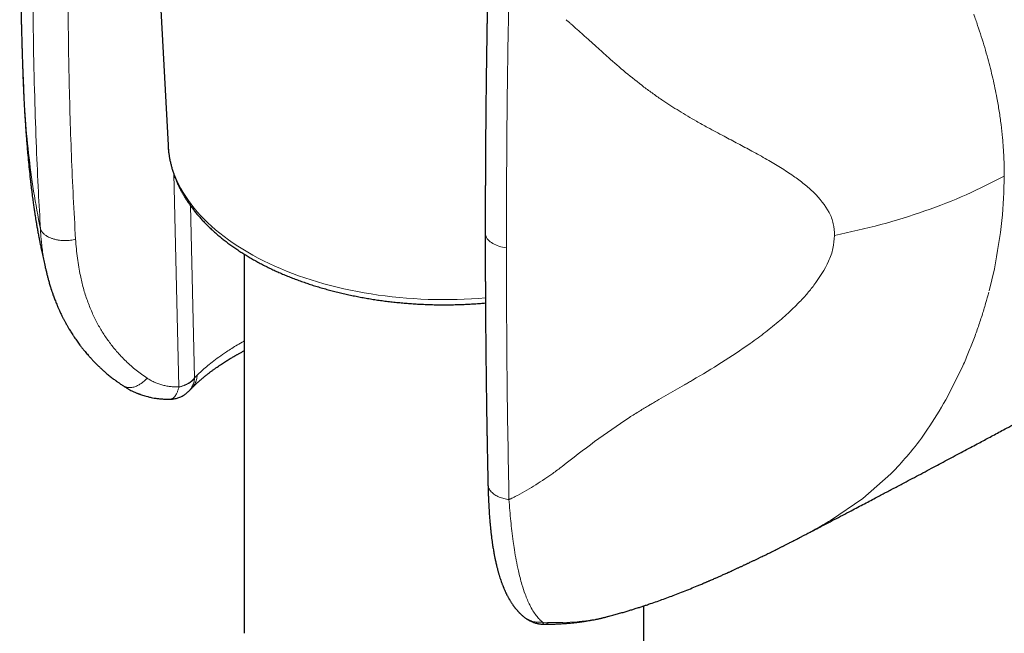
# Model space of a CAD drawing. Header units: millimetres. Extents: x 8 to 761, y 12 to 733.
# Tile 56 of 99: x 702 to 739, y 160 to 183. Entities that reach past the tile are written whole.
import ezdxf

# ---------------------------------------------------------------- set-up
doc = ezdxf.new("R2010")
doc.units = ezdxf.units.MM

msp = doc.modelspace()

# ---------------------------------------------------------------- linework, layer by layer
at = {"color": 7, "linetype": 'Continuous', "lineweight": 30}
for p, q in [((706.114, 201.526), (707.37, 177.869)), ((710.236, 173.769), (710.236, 159.537)), ((702.786, 173.179), (702.802, 173.112)), ((708.257, 168.739), (708.248, 168.731)), ((725.236, 156.943), (725.236, 160.565)), ((721.512, 159.877), (721.512, 159.877))]:
    msp.add_line(p, q, dxfattribs=at)
at = {"color": 252, "linetype": 'Continuous', "lineweight": 0}
for p, q in [((707.585, 176.788), (707.777, 168.785)), ((708.365, 169.128), (708.213, 175.593)), ((738.207, 172.399), (738.402, 173.223)), ((737.192, 169.518), (736.58, 168.302)), ((708.467, 169.229), (708.365, 169.128)), ((708.365, 169.128), (708.365, 169.114)), ((734.61, 165.62), (734.692, 165.704)), ((734.513, 165.521), (733.458, 164.593)), ((734.61, 165.62), (734.513, 165.521)), ((733.458, 164.593), (732.243, 163.77)), ((723.508, 160.078), (723.691, 160.117)), ((723.691, 160.117), (723.892, 160.172)), ((721.438, 159.958), (721.689, 159.945)), ((721.512, 159.877), (721.498, 159.878)), ((721.689, 159.945), (722.2, 159.942)), ((722.2, 159.942), (722.737, 159.97)), ((723.161, 160.017), (723.289, 160.037)), ((723.289, 160.037), (723.414, 160.059))]:
    msp.add_line(p, q, dxfattribs=at)
at = {"color": 252, "linetype": 'Continuous', "lineweight": 0, "flags": 128}
for points in [[(707.37, 177.869), (707.376, 177.77), (707.393, 177.613), (707.416, 177.457), (707.447, 177.302), (707.484, 177.146), (707.529, 176.992), (707.58, 176.838), (707.639, 176.685), (707.704, 176.533), (707.777, 176.382), (707.856, 176.232), (707.942, 176.083), (708.035, 175.936), (708.134, 175.79), (708.24, 175.645), (708.352, 175.503), (708.471, 175.362), (708.596, 175.223), (708.727, 175.086), (708.865, 174.951), (709.009, 174.818), (709.158, 174.687), (709.314, 174.558), (709.475, 174.432), (709.642, 174.309), (709.815, 174.188), (709.993, 174.069), (710.176, 173.954), (710.364, 173.841), (710.558, 173.731), (710.756, 173.624), (710.959, 173.52), (711.167, 173.419), (711.38, 173.321), (711.596, 173.227), (711.817, 173.136), (712.042, 173.048), (712.271, 172.964), (712.504, 172.883), (712.74, 172.806), (712.979, 172.732), (713.222, 172.662), (713.468, 172.596), (713.717, 172.533), (713.969, 172.474), (714.223, 172.419), (714.48, 172.368), (714.739, 172.321), (714.999, 172.277), (715.262, 172.238), (715.527, 172.203), (715.793, 172.171), (716.06, 172.144), (716.329, 172.121), (716.598, 172.101), (716.868, 172.086), (717.139, 172.075), (717.41, 172.068), (717.682, 172.065), (717.953, 172.067), (718.225, 172.072), (718.496, 172.081), (718.766, 172.095), (719.036, 172.113), (719.29, 172.133)], [(720.078, 174.009), (720.006, 174.02), (719.935, 174.033), (719.866, 174.05), (719.8, 174.069), (719.736, 174.091), (719.675, 174.116), (719.618, 174.143), (719.564, 174.173), (719.514, 174.205), (719.469, 174.239), (719.428, 174.275), (719.392, 174.313), (719.361, 174.352), (719.334, 174.392), (719.314, 174.433), (719.298, 174.475), (719.288, 174.518), (719.284, 174.561), (719.283, 174.574)]]:
    msp.add_lwpolyline(points, dxfattribs=at)
at = {"color": 252, "linetype": 'Continuous', "lineweight": 0}
msp.add_arc((707.818, 169.513), 0.677, 298.6531, 323.8798, dxfattribs=at)
at = {"color": 7, "linetype": 'Continuous', "lineweight": 30}
for points, knots in [([(701.916, 193.498), (701.915, 193.463), (701.911, 193.357), (701.906, 193.182), (701.899, 192.952), (701.891, 192.707), (701.884, 192.446), (701.876, 192.188), (701.869, 191.93), (701.862, 191.668), (701.856, 191.398), (701.85, 191.172), (701.846, 190.997), (701.844, 190.879), (701.842, 190.783), (701.84, 190.704), (701.839, 190.636), (701.837, 190.559), (701.835, 190.463), (701.833, 190.354), (701.831, 190.238), (701.829, 190.131), (701.827, 190.032), (701.826, 189.943), (701.824, 189.862), (701.823, 189.786), (701.822, 189.714), (701.821, 189.646), (701.82, 189.585), (701.819, 189.526), (701.818, 189.455), (701.817, 189.367), (701.815, 189.257), (701.814, 189.131), (701.812, 188.994), (701.811, 188.868), (701.809, 188.758), (701.808, 188.666), (701.808, 188.575), (701.807, 188.488), (701.806, 188.41), (701.806, 188.349), (701.805, 188.304), (701.805, 188.267), (701.805, 188.227), (701.804, 188.177), (701.804, 188.118), (701.804, 188.05), (701.803, 187.976), (701.802, 187.848), (701.802, 187.668), (701.801, 187.486), (701.801, 187.356), (701.8, 187.279), (701.8, 187.212), (701.8, 187.156), (701.8, 187.11), (701.8, 187.075), (701.8, 187.043), (701.8, 187.007), (701.8, 186.959), (701.8, 186.899), (701.8, 186.833), (701.8, 186.764), (701.801, 186.658), (701.801, 186.513), (701.802, 186.325), (701.802, 186.129), (701.803, 185.972), (701.804, 185.86), (701.804, 185.799), (701.805, 185.747), (701.805, 185.705), (701.805, 185.672), (701.806, 185.645), (701.806, 185.62), (701.806, 185.591), (701.806, 185.553), (701.807, 185.506), (701.807, 185.45), (701.808, 185.387), (701.809, 185.309), (701.809, 185.223), (701.81, 185.132), (701.811, 185.05), (701.812, 184.977), (701.813, 184.911), (701.814, 184.845), (701.815, 184.782), (701.815, 184.719), (701.816, 184.659), (701.817, 184.593), (701.818, 184.523), (701.819, 184.452), (701.82, 184.384), (701.821, 184.323), (701.822, 184.272), (701.823, 184.231), (701.823, 184.201), (701.824, 184.173), (701.824, 184.135), (701.825, 184.083), (701.826, 184.013), (701.828, 183.932), (701.83, 183.785), (701.833, 183.619), (701.837, 183.438), (701.84, 183.303), (701.843, 183.17), (701.846, 183.043), (701.849, 182.92), (701.851, 182.803), (701.854, 182.694), (701.856, 182.598), (701.858, 182.516), (701.86, 182.446), (701.862, 182.381), (701.864, 182.315), (701.865, 182.246), (701.867, 182.173), (701.87, 182.094), (701.872, 182.009), (701.875, 181.916), (701.877, 181.819), (701.881, 181.713), (701.884, 181.587), (701.889, 181.436), (701.895, 181.26), (701.901, 181.067), (701.907, 180.885), (701.913, 180.719), (701.918, 180.571), (701.921, 180.47), (701.923, 180.419), (701.923, 180.418)], [0, 0, 0, 0, 0.007788, 0.024181, 0.039869, 0.060195, 0.079834, 0.099091, 0.118892, 0.138365, 0.158669, 0.180188, 0.1897, 0.198616, 0.206933, 0.211561, 0.216588, 0.222392, 0.228974, 0.238346, 0.247203, 0.255368, 0.262839, 0.269617, 0.275707, 0.281285, 0.286932, 0.29207, 0.296697, 0.30087, 0.305535, 0.312657, 0.321037, 0.33065, 0.34139, 0.352264, 0.359324, 0.366339, 0.373307, 0.380161, 0.386142, 0.391045, 0.394013, 0.396485, 0.399473, 0.403223, 0.407735, 0.41301, 0.418791, 0.424546, 0.442363, 0.459769, 0.466186, 0.47212, 0.477228, 0.481511, 0.484969, 0.487602, 0.489599, 0.492218, 0.495892, 0.50062, 0.505862, 0.511092, 0.516311, 0.530233, 0.544315, 0.559263, 0.575124, 0.580338, 0.585002, 0.588956, 0.592201, 0.594735, 0.59656, 0.598239, 0.600469, 0.603372, 0.606948, 0.611195, 0.616116, 0.621444, 0.629079, 0.636024, 0.642279, 0.647843, 0.652717, 0.657487, 0.662941, 0.667249, 0.671907, 0.676915, 0.682273, 0.687977, 0.693364, 0.697935, 0.702023, 0.705126, 0.707243, 0.709052, 0.711595, 0.715822, 0.721214, 0.727689, 0.734379, 0.755272, 0.765793, 0.776262, 0.786515, 0.796357, 0.805787, 0.814804, 0.823357, 0.830978, 0.837104, 0.842338, 0.847158, 0.852248, 0.857613, 0.863254, 0.869171, 0.875997, 0.883157, 0.890651, 0.898766, 0.907735, 0.920147, 0.933892, 0.948972, 0.965387, 0.976387, 0.987915, 0.999921, 1, 1, 1, 1]), ([(719.379, 183.996), (719.378, 183.967), (719.376, 183.843), (719.372, 183.631), (719.366, 183.366), (719.362, 183.12), (719.358, 182.894), (719.354, 182.686), (719.351, 182.498), (719.348, 182.327), (719.346, 182.173), (719.343, 182.032), (719.341, 181.898), (719.339, 181.765), (719.337, 181.632), (719.335, 181.498), (719.333, 181.364), (719.329, 181.082), (719.323, 180.653), (719.316, 180.078), (719.31, 179.573), (719.306, 179.138), (719.302, 178.773), (719.299, 178.413), (719.297, 178.062), (719.294, 177.726), (719.293, 177.478), (719.291, 177.308), (719.291, 177.206), (719.29, 177.094), (719.29, 176.969), (719.289, 176.834), (719.288, 176.687), (719.287, 176.53), (719.287, 176.362), (719.286, 176.17), (719.285, 175.952), (719.285, 175.707), (719.284, 175.447), (719.284, 175.17), (719.283, 174.877), (719.283, 174.677), (719.283, 174.574)], [0, 0, 0, 0, 0.009273, 0.038843, 0.066517, 0.092294, 0.116176, 0.137785, 0.157566, 0.175518, 0.191641, 0.206214, 0.220027, 0.233939, 0.247949, 0.262057, 0.276264, 0.290569, 0.351122, 0.412026, 0.472929, 0.511686, 0.550443, 0.589187, 0.626802, 0.66256, 0.696461, 0.706237, 0.717017, 0.72907, 0.742396, 0.756995, 0.772573, 0.78938, 0.807414, 0.826677, 0.851211, 0.877486, 0.905502, 0.93526, 0.966759, 1, 1, 1, 1]), ([(701.923, 180.43), (701.924, 180.4), (701.926, 180.332), (701.93, 180.216), (701.936, 180.083), (701.942, 179.942), (701.948, 179.803), (701.955, 179.67), (701.962, 179.518), (701.971, 179.351), (701.981, 179.171), (701.991, 179.004), (702, 178.867), (702.007, 178.756), (702.013, 178.67), (702.018, 178.589), (702.023, 178.517), (702.027, 178.457), (702.031, 178.406), (702.035, 178.356), (702.039, 178.298), (702.044, 178.23), (702.05, 178.151), (702.057, 178.056), (702.066, 177.947), (702.076, 177.825), (702.087, 177.7), (702.104, 177.502), (702.13, 177.227), (702.165, 176.872), (702.197, 176.583), (702.223, 176.363), (702.241, 176.219), (702.258, 176.083), (702.274, 175.958), (702.289, 175.846), (702.303, 175.74), (702.317, 175.643), (702.329, 175.556), (702.34, 175.487), (702.348, 175.434), (702.353, 175.397), (702.357, 175.37), (702.361, 175.342), (702.367, 175.303), (702.375, 175.253), (702.386, 175.182), (702.401, 175.088), (702.421, 174.969), (702.444, 174.83), (702.472, 174.67), (702.503, 174.502), (702.536, 174.327), (702.572, 174.148), (702.611, 173.956), (702.655, 173.749), (702.703, 173.529), (702.747, 173.337), (702.775, 173.219), (702.785, 173.179)], [0, 0, 0, 0, 0.0124311, 0.0281606, 0.0477886, 0.0676253, 0.0867231, 0.1050839, 0.1227095, 0.149239, 0.1739188, 0.1968271, 0.2180523, 0.2305338, 0.2423521, 0.2535079, 0.2637252, 0.2722611, 0.2781459, 0.2847086, 0.2926592, 0.3019975, 0.3127226, 0.3248336, 0.3408636, 0.3577196, 0.3748027, 0.3921132, 0.4389074, 0.4872984, 0.5372952, 0.5573786, 0.5774836, 0.5961769, 0.6132104, 0.6285856, 0.6423036, 0.6565793, 0.6684719, 0.6779828, 0.685135, 0.6902514, 0.6929944, 0.696573, 0.7018467, 0.7088169, 0.7174849, 0.7311911, 0.7477324, 0.7671121, 0.7893348, 0.8144066, 0.8374819, 0.8625458, 0.8896036, 0.9186611, 0.9497252, 0.982804, 1, 1, 1, 1]), ([(707.37, 177.87), (707.371, 177.848), (707.375, 177.78), (707.385, 177.666), (707.402, 177.53), (707.424, 177.395), (707.451, 177.259), (707.482, 177.124), (707.519, 176.99), (707.56, 176.856), (707.606, 176.722), (707.658, 176.589), (707.713, 176.457), (707.774, 176.325), (707.84, 176.195), (707.91, 176.065), (707.985, 175.936), (708.065, 175.808), (708.15, 175.681), (708.239, 175.555), (708.333, 175.431), (708.432, 175.307), (708.535, 175.186), (708.643, 175.065), (708.755, 174.946), (708.871, 174.829), (708.992, 174.713), (709.116, 174.599), (709.246, 174.487), (709.379, 174.376), (709.516, 174.267), (709.657, 174.161), (709.802, 174.056), (709.951, 173.953), (710.103, 173.852), (710.259, 173.754), (710.419, 173.657), (710.582, 173.563), (710.748, 173.471), (710.918, 173.382), (711.09, 173.294), (711.266, 173.209), (711.445, 173.126), (711.627, 173.046), (711.812, 172.968), (711.999, 172.893), (712.19, 172.82), (712.382, 172.749), (712.577, 172.682), (712.775, 172.616), (712.975, 172.554), (713.177, 172.494), (713.381, 172.436), (713.587, 172.381), (713.795, 172.329), (714.005, 172.28), (714.217, 172.234), (714.43, 172.19), (714.645, 172.149), (714.861, 172.11), (715.079, 172.075), (715.297, 172.042), (715.517, 172.012), (715.738, 171.985), (715.96, 171.961), (716.183, 171.94), (716.406, 171.921), (716.63, 171.906), (716.854, 171.893), (717.079, 171.883), (717.304, 171.876), (717.53, 171.872), (717.755, 171.871), (717.981, 171.873), (718.206, 171.877), (718.431, 171.885), (718.656, 171.895), (718.88, 171.908), (719.092, 171.923), (719.229, 171.935), (719.291, 171.941)], [0, 0, 0, 0, 0.006214, 0.018666, 0.031126, 0.043596, 0.056081, 0.068584, 0.081109, 0.093659, 0.106235, 0.118841, 0.131477, 0.144145, 0.156845, 0.169578, 0.182343, 0.19514, 0.207967, 0.220824, 0.233708, 0.246618, 0.259552, 0.272509, 0.285485, 0.298479, 0.311489, 0.324513, 0.337548, 0.350594, 0.363647, 0.376708, 0.389774, 0.402844, 0.415916, 0.42899, 0.442066, 0.455141, 0.468215, 0.481287, 0.494358, 0.507426, 0.520492, 0.533555, 0.546614, 0.559671, 0.572724, 0.585773, 0.598819, 0.611862, 0.624901, 0.637937, 0.650969, 0.663998, 0.677025, 0.690048, 0.703068, 0.716085, 0.7291, 0.742113, 0.755123, 0.768131, 0.781137, 0.794142, 0.807144, 0.820146, 0.833146, 0.846145, 0.859143, 0.87214, 0.885137, 0.898134, 0.91113, 0.924126, 0.937122, 0.950119, 0.963116, 0.976114, 0.989113, 1, 1, 1, 1]), ([(731.077, 163.122), (731.084, 163.126), (731.122, 163.146), (731.191, 163.182), (731.306, 163.241), (731.444, 163.314), (731.608, 163.399), (731.822, 163.51), (732.084, 163.647), (732.394, 163.809), (732.708, 163.974), (733.004, 164.129), (733.278, 164.273), (733.524, 164.402), (733.762, 164.527), (733.979, 164.641), (734.176, 164.745), (734.356, 164.84), (734.534, 164.934), (734.714, 165.029), (734.9, 165.127), (735.128, 165.248), (735.401, 165.392), (735.719, 165.561), (736.031, 165.727), (736.336, 165.889), (736.634, 166.047), (736.93, 166.205), (737.219, 166.359), (737.496, 166.507), (737.747, 166.641), (737.976, 166.763), (738.19, 166.878), (738.408, 166.995), (738.633, 167.115), (738.89, 167.254), (739.179, 167.409), (739.5, 167.581), (739.814, 167.751), (740.121, 167.916), (740.417, 168.076), (740.709, 168.234), (740.99, 168.386), (741.257, 168.531), (741.513, 168.67), (741.763, 168.806), (742.018, 168.944), (742.281, 169.087), (742.554, 169.236), (742.835, 169.389), (743.139, 169.555), (743.464, 169.733), (743.812, 169.923), (744.16, 170.114), (744.473, 170.286), (744.748, 170.437), (744.985, 170.568), (745.216, 170.695), (745.439, 170.818), (745.651, 170.935), (745.852, 171.045), (746.044, 171.152), (746.237, 171.258), (746.436, 171.369), (746.646, 171.485), (746.866, 171.607), (747.097, 171.735), (747.342, 171.871), (747.601, 172.015), (747.875, 172.167), (748.106, 172.296), (748.291, 172.399), (748.42, 172.471), (748.545, 172.541), (748.66, 172.605), (748.765, 172.664), (748.859, 172.717), (748.944, 172.764), (749.02, 172.806), (749.089, 172.845), (749.158, 172.884), (749.232, 172.925), (749.313, 172.97), (749.402, 173.02), (749.499, 173.075), (749.612, 173.138), (749.743, 173.211), (749.892, 173.295), (750.053, 173.385), (750.223, 173.481), (750.454, 173.611), (750.741, 173.772), (751.02, 173.929), (751.236, 174.051), (751.39, 174.138), (751.543, 174.224), (751.694, 174.31), (751.845, 174.395), (751.992, 174.478), (752.129, 174.556), (752.253, 174.626), (752.362, 174.688), (752.461, 174.744), (752.55, 174.794), (752.629, 174.839), (752.706, 174.883), (752.79, 174.931), (752.888, 174.986), (752.998, 175.049), (753.119, 175.118), (753.242, 175.188), (753.365, 175.257), (753.486, 175.326), (753.614, 175.399), (753.748, 175.476), (753.971, 175.603), (754.276, 175.776), (754.657, 175.994), (755.027, 176.206), (755.324, 176.376), (755.551, 176.507), (755.716, 176.602), (755.889, 176.701), (756.072, 176.806), (756.264, 176.917), (756.466, 177.033), (756.603, 177.112), (756.674, 177.152)], [0, 0, 0, 0, 0.000804, 0.004366, 0.008049, 0.014083, 0.020417, 0.027051, 0.038844, 0.050832, 0.062998, 0.07534, 0.085149, 0.094724, 0.103921, 0.112741, 0.119928, 0.126843, 0.133641, 0.140627, 0.147808, 0.155184, 0.167169, 0.179544, 0.192119, 0.203511, 0.215058, 0.226722, 0.238002, 0.248747, 0.258957, 0.267264, 0.275456, 0.283926, 0.292676, 0.301708, 0.313942, 0.32643, 0.339113, 0.350602, 0.362245, 0.373728, 0.384676, 0.395088, 0.404966, 0.414524, 0.42442, 0.4347, 0.445365, 0.456369, 0.467545, 0.480916, 0.494502, 0.508252, 0.521701, 0.531204, 0.540489, 0.549558, 0.55832, 0.566665, 0.574455, 0.581845, 0.589274, 0.597035, 0.605299, 0.61391, 0.622906, 0.632467, 0.642617, 0.653357, 0.664686, 0.669846, 0.675061, 0.67996, 0.684478, 0.688615, 0.692308, 0.695633, 0.69859, 0.70118, 0.703855, 0.706706, 0.709878, 0.713372, 0.717188, 0.721325, 0.726715, 0.732568, 0.738884, 0.745663, 0.752627, 0.766154, 0.779475, 0.785571, 0.791623, 0.797631, 0.803595, 0.809515, 0.815391, 0.820993, 0.825704, 0.83001, 0.83391, 0.837405, 0.840495, 0.843192, 0.846571, 0.850422, 0.854745, 0.85954, 0.864807, 0.869277, 0.874038, 0.879091, 0.884435, 0.889965, 0.905422, 0.920465, 0.935096, 0.949314, 0.955569, 0.962032, 0.968873, 0.97609, 0.983683, 0.991653, 1, 1, 1, 1]), ([(719.283, 174.574), (719.283, 174.488), (719.283, 174.32), (719.284, 174.074), (719.284, 173.842), (719.284, 173.622), (719.285, 173.415), (719.285, 173.224), (719.286, 173.05), (719.286, 172.89), (719.287, 172.742), (719.288, 172.605), (719.288, 172.462), (719.289, 172.308), (719.29, 172.14), (719.291, 171.972), (719.292, 171.804), (719.293, 171.634), (719.294, 171.445), (719.296, 171.24), (719.297, 171.023), (719.299, 170.817), (719.301, 170.624), (719.303, 170.435), (719.304, 170.244), (719.306, 170.043), (719.309, 169.809), (719.312, 169.543), (719.315, 169.251), (719.319, 168.959), (719.323, 168.672), (719.327, 168.389), (719.331, 168.111), (719.335, 167.838), (719.338, 167.617), (719.341, 167.45), (719.343, 167.333), (719.345, 167.217), (719.347, 167.096), (719.349, 166.965), (719.352, 166.821), (719.355, 166.663), (719.358, 166.487), (719.362, 166.293), (719.366, 166.081), (719.37, 165.853), (719.375, 165.609), (719.38, 165.369), (719.384, 165.211), (719.386, 165.138)], [0, 0, 0, 0, 0.026957, 0.052578, 0.076863, 0.099814, 0.121429, 0.141708, 0.159606, 0.176318, 0.191842, 0.20618, 0.219331, 0.237077, 0.254609, 0.272235, 0.289957, 0.307773, 0.325684, 0.349699, 0.372674, 0.394356, 0.414744, 0.434011, 0.454032, 0.47532, 0.497875, 0.528414, 0.559892, 0.590907, 0.621456, 0.651539, 0.681169, 0.710383, 0.739184, 0.751726, 0.764187, 0.776569, 0.789105, 0.803015, 0.818471, 0.835476, 0.854028, 0.875124, 0.897919, 0.922413, 0.948606, 0.976499, 1, 1, 1, 1]), ([(702.796, 173.129), (702.802, 173.1), (702.815, 173.048), (702.832, 172.979), (702.847, 172.919), (702.864, 172.856), (702.882, 172.788), (702.902, 172.717), (702.923, 172.644), (702.945, 172.573), (702.965, 172.508), (702.983, 172.453), (702.998, 172.407), (703.012, 172.362), (703.03, 172.311), (703.052, 172.247), (703.079, 172.174), (703.108, 172.095), (703.14, 172.012), (703.173, 171.93), (703.204, 171.854), (703.232, 171.79), (703.256, 171.735), (703.28, 171.68), (703.307, 171.62), (703.338, 171.555), (703.369, 171.491), (703.397, 171.434), (703.422, 171.384), (703.445, 171.339), (703.468, 171.295), (703.492, 171.25), (703.519, 171.2), (703.549, 171.147), (703.58, 171.091), (703.609, 171.04), (703.636, 170.994), (703.667, 170.943), (703.703, 170.884), (703.746, 170.815), (703.795, 170.739), (703.848, 170.658), (703.903, 170.578), (703.956, 170.502), (704.009, 170.43), (704.057, 170.364), (704.101, 170.307), (704.14, 170.257), (704.182, 170.204), (704.229, 170.145), (704.283, 170.08), (704.338, 170.016), (704.388, 169.959), (704.433, 169.909), (704.475, 169.862), (704.518, 169.816), (704.563, 169.768), (704.611, 169.718), (704.662, 169.666), (704.713, 169.616), (704.76, 169.57), (704.805, 169.527), (704.848, 169.487), (704.888, 169.45), (704.928, 169.414), (704.971, 169.375), (705.021, 169.332), (705.078, 169.283), (705.139, 169.233), (705.201, 169.182), (705.264, 169.132), (705.325, 169.086), (705.379, 169.045), (705.42, 169.014), (705.455, 168.989), (705.489, 168.964), (705.534, 168.932), (705.59, 168.893), (705.645, 168.856), (705.682, 168.832), (705.696, 168.823)], [0, 0, 0, 0, 0.014006, 0.025282, 0.037189, 0.049914, 0.063467, 0.07785, 0.093064, 0.107825, 0.120994, 0.132254, 0.1416, 0.149098, 0.159504, 0.172484, 0.187659, 0.203634, 0.220279, 0.237597, 0.254012, 0.266657, 0.277499, 0.288088, 0.300523, 0.314812, 0.328961, 0.340745, 0.351021, 0.360484, 0.369607, 0.379229, 0.389381, 0.401578, 0.414169, 0.42532, 0.43511, 0.444511, 0.459061, 0.474242, 0.490961, 0.510488, 0.529019, 0.546178, 0.562851, 0.579728, 0.592416, 0.603922, 0.615665, 0.630026, 0.647008, 0.663587, 0.677803, 0.689699, 0.701312, 0.713754, 0.724875, 0.738026, 0.752741, 0.766175, 0.777844, 0.790141, 0.800756, 0.810848, 0.820421, 0.830926, 0.843269, 0.857544, 0.8724, 0.88734, 0.902364, 0.916964, 0.92955, 0.940007, 0.945502, 0.953283, 0.96343, 0.975943, 0.990823, 1, 1, 1, 1]), ([(708.257, 168.738), (708.269, 168.751), (708.295, 168.777), (708.334, 168.814), (708.369, 168.849), (708.397, 168.875), (708.418, 168.894), (708.432, 168.908), (708.445, 168.92), (708.465, 168.938), (708.495, 168.966), (708.536, 169.002), (708.593, 169.052), (708.666, 169.114), (708.755, 169.187), (708.841, 169.256), (708.924, 169.32), (709.004, 169.381), (709.086, 169.441), (709.169, 169.5), (709.252, 169.558), (709.333, 169.613), (709.413, 169.666), (709.487, 169.714), (709.561, 169.76), (709.634, 169.806), (709.7, 169.846), (709.762, 169.883), (709.817, 169.916), (709.871, 169.947), (709.921, 169.975), (709.963, 169.999), (710.001, 170.021), (710.042, 170.043), (710.088, 170.068), (710.141, 170.097), (710.191, 170.123), (710.223, 170.14), (710.236, 170.146)], [0, 0, 0, 0, 0.027393, 0.057703, 0.08291, 0.103022, 0.115255, 0.124354, 0.132411, 0.141099, 0.164322, 0.191097, 0.219462, 0.270847, 0.322843, 0.372684, 0.414869, 0.456539, 0.498672, 0.539839, 0.578978, 0.620194, 0.654415, 0.688903, 0.72158, 0.752596, 0.785025, 0.807681, 0.831462, 0.855149, 0.87558, 0.892594, 0.906431, 0.922836, 0.941469, 0.962329, 0.985454, 1, 1, 1, 1]), ([(705.696, 168.822), (705.729, 168.801), (705.793, 168.76), (705.888, 168.705), (705.975, 168.659), (706.052, 168.621), (706.118, 168.591), (706.172, 168.567), (706.214, 168.55), (706.246, 168.538), (706.274, 168.527), (706.305, 168.515), (706.352, 168.498), (706.418, 168.476), (706.506, 168.449), (706.613, 168.42), (706.73, 168.393), (706.854, 168.369), (706.984, 168.35), (707.128, 168.336), (707.286, 168.326), (707.398, 168.327), (707.455, 168.327)], [0, 0, 0, 0, 0.065471, 0.127339, 0.181891, 0.229129, 0.269055, 0.301672, 0.325734, 0.343302, 0.357136, 0.37524, 0.398126, 0.438863, 0.489276, 0.549401, 0.6193, 0.682327, 0.751761, 0.827723, 0.910389, 1, 1, 1, 1]), ([(707.455, 168.328), (707.469, 168.328), (707.507, 168.329), (707.568, 168.335), (707.639, 168.347), (707.71, 168.364), (707.779, 168.387), (707.845, 168.414), (707.906, 168.444), (707.963, 168.477), (708.018, 168.514), (708.07, 168.553), (708.118, 168.595), (708.147, 168.625), (708.161, 168.639)], [0, 0, 0, 0, 0.0528083, 0.1431184, 0.2338576, 0.3251381, 0.4171166, 0.510017, 0.5935598, 0.6769679, 0.7601442, 0.8429234, 0.9249683, 1, 1, 1, 1]), ([(708.161, 168.639), (708.173, 168.651), (708.195, 168.675), (708.226, 168.708), (708.242, 168.724), (708.25, 168.731)], [0, 0, 0, 0, 0.385984, 0.719437, 1, 1, 1, 1]), ([(719.386, 165.137), (719.387, 165.09), (719.389, 164.986), (719.394, 164.831), (719.4, 164.674), (719.406, 164.531), (719.412, 164.402), (719.418, 164.285), (719.425, 164.182), (719.43, 164.089), (719.439, 163.963), (719.451, 163.801), (719.465, 163.649), (719.475, 163.544), (719.48, 163.489), (719.485, 163.441), (719.489, 163.401), (719.493, 163.366), (719.497, 163.33), (719.502, 163.286), (719.509, 163.231), (719.516, 163.169), (719.527, 163.085), (719.54, 162.987), (719.555, 162.886), (719.568, 162.798), (719.581, 162.717), (719.595, 162.633), (719.61, 162.55), (719.623, 162.476), (719.636, 162.413), (719.648, 162.353), (719.661, 162.29), (719.676, 162.221), (719.693, 162.146), (719.709, 162.078), (719.724, 162.017), (719.737, 161.966), (719.749, 161.921), (719.76, 161.881), (719.769, 161.846), (719.78, 161.809), (719.792, 161.767), (719.811, 161.703), (719.836, 161.623), (719.867, 161.53), (719.893, 161.455), (719.914, 161.397), (719.93, 161.356), (719.944, 161.319), (719.957, 161.287), (719.97, 161.255), (719.986, 161.216), (720.005, 161.172), (720.025, 161.127), (720.044, 161.086), (720.059, 161.053), (720.073, 161.025), (720.086, 160.998), (720.101, 160.969), (720.117, 160.937), (720.134, 160.904), (720.15, 160.875), (720.163, 160.852), (720.174, 160.833), (720.184, 160.816), (720.195, 160.797), (720.21, 160.771), (720.23, 160.737), (720.255, 160.698), (720.28, 160.66), (720.303, 160.626), (720.324, 160.595), (720.343, 160.569), (720.361, 160.545), (720.378, 160.522), (720.397, 160.498), (720.417, 160.473), (720.44, 160.444), (720.464, 160.416), (720.488, 160.389), (720.51, 160.364), (720.53, 160.343), (720.548, 160.324), (720.566, 160.306), (720.582, 160.29), (720.599, 160.273), (720.62, 160.253), (720.647, 160.228), (720.68, 160.198), (720.713, 160.171), (720.734, 160.154), (720.742, 160.148)], [0, 0, 0, 0, 0.021484, 0.047476, 0.071616, 0.093914, 0.114372, 0.132675, 0.149204, 0.163955, 0.17749, 0.210103, 0.243156, 0.253576, 0.263013, 0.27113, 0.277924, 0.283396, 0.289011, 0.296562, 0.306057, 0.317454, 0.329118, 0.35037, 0.369422, 0.38338, 0.398263, 0.414078, 0.430269, 0.444404, 0.456193, 0.466679, 0.478868, 0.492773, 0.507651, 0.523103, 0.533857, 0.544648, 0.554191, 0.56228, 0.569042, 0.57655, 0.585519, 0.595881, 0.617415, 0.637414, 0.657198, 0.667274, 0.677143, 0.685591, 0.692507, 0.699599, 0.708216, 0.71983, 0.730667, 0.740415, 0.749349, 0.754938, 0.761355, 0.768601, 0.776678, 0.78539, 0.793045, 0.798937, 0.803541, 0.807576, 0.812349, 0.81789, 0.82756, 0.83858, 0.848886, 0.858148, 0.866361, 0.873657, 0.880164, 0.886253, 0.892398, 0.90033, 0.907932, 0.916675, 0.92491, 0.931924, 0.93841, 0.944023, 0.949381, 0.954502, 0.958916, 0.965027, 0.972841, 0.982359, 0.993588, 1, 1, 1, 1]), ([(723.893, 160.168), (723.922, 160.175), (724.01, 160.198), (724.156, 160.238), (724.33, 160.287), (724.493, 160.334), (724.647, 160.38), (724.786, 160.422), (724.927, 160.466), (725.066, 160.51), (725.206, 160.555), (725.346, 160.601), (725.523, 160.661), (725.737, 160.735), (725.983, 160.823), (726.225, 160.912), (726.473, 161.006), (726.726, 161.105), (726.987, 161.21), (727.183, 161.291), (727.312, 161.345), (727.38, 161.373), (727.445, 161.401), (727.498, 161.423), (727.541, 161.441), (727.579, 161.458), (727.621, 161.476), (727.663, 161.494), (727.702, 161.511), (727.742, 161.528), (727.791, 161.549), (727.849, 161.574), (727.908, 161.6), (727.963, 161.624), (728.036, 161.656), (728.134, 161.7), (728.259, 161.756), (728.378, 161.81), (728.501, 161.865), (728.592, 161.907), (728.668, 161.942), (728.718, 161.965), (728.767, 161.988), (728.812, 162.009), (728.855, 162.029), (728.903, 162.051), (728.956, 162.076), (729.01, 162.101), (729.057, 162.123), (729.095, 162.141), (729.131, 162.158), (729.173, 162.178), (729.226, 162.202), (729.279, 162.228), (729.331, 162.253), (729.38, 162.276), (729.431, 162.3), (729.482, 162.325), (729.529, 162.347), (729.575, 162.37), (729.626, 162.394), (729.69, 162.425), (729.756, 162.457), (729.829, 162.493), (729.904, 162.53), (729.986, 162.57), (730.06, 162.606), (730.134, 162.643), (730.202, 162.677), (730.26, 162.706), (730.303, 162.727), (730.342, 162.747), (730.386, 162.769), (730.428, 162.79), (730.466, 162.809), (730.5, 162.826), (730.555, 162.854), (730.631, 162.893), (730.716, 162.936), (730.796, 162.977), (730.866, 163.013), (730.931, 163.047), (730.993, 163.079), (731.048, 163.107), (731.088, 163.128), (731.103, 163.136)], [0, 0, 0, 0, 0.011572, 0.03568, 0.058785, 0.081738, 0.101591, 0.120813, 0.138117, 0.158564, 0.176964, 0.194899, 0.21554, 0.248921, 0.282036, 0.315848, 0.347768, 0.383433, 0.41988, 0.455394, 0.464125, 0.473552, 0.483238, 0.491257, 0.495716, 0.500958, 0.507039, 0.513308, 0.518258, 0.523278, 0.529704, 0.538941, 0.547424, 0.554241, 0.561746, 0.577986, 0.595149, 0.614131, 0.628005, 0.646618, 0.6526, 0.659915, 0.667649, 0.673347, 0.678923, 0.685819, 0.693642, 0.701357, 0.708421, 0.713406, 0.71762, 0.723639, 0.731335, 0.739762, 0.74652, 0.753241, 0.760733, 0.768018, 0.774696, 0.780989, 0.787735, 0.796139, 0.808256, 0.815878, 0.827462, 0.840348, 0.850832, 0.859276, 0.871766, 0.880045, 0.884377, 0.890102, 0.896908, 0.903088, 0.908385, 0.912974, 0.917753, 0.932083, 0.945754, 0.954691, 0.966341, 0.976185, 0.982889, 0.993249, 1, 1, 1, 1]), ([(720.762, 160.132), (720.774, 160.123), (720.802, 160.101), (720.846, 160.071), (720.893, 160.043), (720.933, 160.021), (720.975, 159.999), (721.017, 159.979), (721.06, 159.961), (721.101, 159.946), (721.15, 159.929), (721.206, 159.913), (721.254, 159.902), (721.289, 159.895), (721.316, 159.891), (721.348, 159.886), (721.392, 159.88), (721.448, 159.876), (721.49, 159.875), (721.512, 159.875)], [0, 0, 0, 0, 0.058581, 0.143744, 0.213907, 0.269468, 0.312478, 0.375422, 0.430818, 0.483314, 0.547124, 0.623081, 0.696361, 0.727848, 0.756106, 0.793225, 0.846719, 0.915929, 1, 1, 1, 1]), ([(721.512, 159.877), (721.531, 159.877), (721.586, 159.877), (721.67, 159.878), (721.759, 159.88), (721.837, 159.883), (721.908, 159.885), (721.989, 159.889), (722.082, 159.893), (722.18, 159.899), (722.262, 159.905), (722.334, 159.91), (722.406, 159.916), (722.487, 159.923), (722.57, 159.931), (722.649, 159.939), (722.723, 159.948), (722.792, 159.956), (722.855, 159.964), (722.914, 159.971), (722.975, 159.98), (723.043, 159.99), (723.129, 160.004), (723.226, 160.02), (723.325, 160.039), (723.405, 160.054), (723.47, 160.067), (723.524, 160.079), (723.58, 160.091), (723.627, 160.102), (723.654, 160.108), (723.663, 160.11)], [0, 0, 0, 0, 0.026008, 0.071634, 0.111159, 0.144767, 0.175382, 0.206008, 0.254063, 0.300049, 0.338187, 0.364848, 0.398022, 0.437215, 0.476017, 0.512547, 0.54691, 0.57949, 0.609941, 0.637886, 0.664035, 0.694864, 0.734309, 0.787043, 0.83417, 0.877564, 0.902356, 0.928389, 0.956516, 0.986375, 1, 1, 1, 1]), ([(723.663, 160.11), (723.671, 160.112), (723.691, 160.117), (723.72, 160.124), (723.748, 160.131), (723.79, 160.141), (723.847, 160.155), (723.892, 160.167), (723.916, 160.174)], [0, 0, 0, 0, 0.10659, 0.253788, 0.385594, 0.540067, 0.743346, 1, 1, 1, 1])]:
    msp.add_open_spline(points, degree=3, knots=knots, dxfattribs=at)
at = {"color": 252, "linetype": 'Continuous', "lineweight": 0}
for points, knots in [([(702.58, 174.714), (702.554, 175.179), (702.496, 176.194), (702.422, 177.846), (702.357, 179.756), (702.308, 181.925), (702.302, 183.462), (702.298, 184.273)], [0, 0, 0, 0, 0.146911, 0.3203551, 0.5203364, 0.7468724, 1, 1, 1, 1]), ([(703.899, 174.331), (703.869, 174.856), (703.81, 175.906), (703.741, 177.486), (703.686, 179.07), (703.648, 180.659), (703.623, 182.252), (703.62, 183.317), (703.619, 183.849)], [0, 0, 0, 0, 0.1664696, 0.333002, 0.4996092, 0.6663032, 0.8330962, 1, 1, 1, 1]), ([(720.166, 183.364), (720.14, 181.787), (720.089, 178.633), (720.081, 175.55), (720.078, 174.009)], [0, 0, 0, 0, 0.500008, 1, 1, 1, 1]), ([(738.155, 181.119), (738.117, 181.255), (738.041, 181.529), (737.914, 181.942), (737.777, 182.36), (737.677, 182.64), (737.627, 182.781)], [0, 0, 0, 0, 0.245921, 0.494517, 0.745852, 1, 1, 1, 1]), ([(722.317, 182.574), (722.348, 182.548), (722.409, 182.496), (722.47, 182.443), (722.5, 182.416)], [0, 0, 0, 0, 0.500565, 1, 1, 1, 1]), ([(722.5, 182.416), (722.657, 182.278), (722.855, 182.104), (723.059, 181.918), (723.111, 181.87), (723.126, 181.857), (723.13, 181.853), (723.131, 181.852), (723.132, 181.851)], [0, 0, 0, 0, 0.738192, 0.92847, 0.97908, 0.993251, 0.997553, 1, 1, 1, 1]), ([(723.132, 181.851), (723.244, 181.751), (723.503, 181.518), (723.761, 181.287), (723.907, 181.156)], [0, 0, 0, 0, 0.432147, 1, 1, 1, 1]), ([(723.907, 181.156), (724.121, 180.968), (724.557, 180.584), (725.013, 180.228), (725.245, 180.047)], [0, 0, 0, 0, 0.4904642, 1, 1, 1, 1]), ([(738.497, 179.643), (738.473, 179.764), (738.426, 180.009), (738.344, 180.376), (738.255, 180.746), (738.188, 180.994), (738.155, 181.119)], [0, 0, 0, 0, 0.246505, 0.495262, 0.746394, 1, 1, 1, 1]), ([(701.938, 180.419), (701.954, 179.949), (701.988, 179.005), (702.129, 177.563), (702.308, 176.118), (702.489, 175.186), (702.58, 174.714)], [0, 0, 0, 0, 0.247813, 0.497724, 0.745862, 1, 1, 1, 1]), ([(725.245, 180.047), (725.361, 179.961), (725.595, 179.787), (725.835, 179.622), (725.958, 179.539)], [0, 0, 0, 0, 0.492076, 1, 1, 1, 1]), ([(725.958, 179.539), (726.158, 179.407), (726.571, 179.135), (726.997, 178.889), (727.217, 178.762)], [0, 0, 0, 0, 0.483827, 1, 1, 1, 1]), ([(738.776, 176.702), (738.776, 176.819), (738.774, 177.057), (738.761, 177.415), (738.74, 177.778), (738.707, 178.187), (738.657, 178.641), (738.587, 179.141), (738.527, 179.475), (738.497, 179.643)], [0, 0, 0, 0, 0.118776, 0.239916, 0.363105, 0.488029, 0.656755, 0.827411, 1, 1, 1, 1]), ([(727.217, 178.762), (727.286, 178.723), (727.425, 178.644), (727.565, 178.568), (727.635, 178.529)], [0, 0, 0, 0, 0.494993, 1, 1, 1, 1]), ([(727.635, 178.529), (727.737, 178.473), (727.943, 178.361), (728.149, 178.252), (728.253, 178.197)], [0, 0, 0, 0, 0.494094, 1, 1, 1, 1]), ([(728.253, 178.197), (728.428, 178.105), (728.78, 177.919), (729.125, 177.734), (729.299, 177.641)], [0, 0, 0, 0, 0.494136, 1, 1, 1, 1]), ([(729.299, 177.641), (729.394, 177.589), (729.585, 177.485), (729.771, 177.379), (729.864, 177.326)], [0, 0, 0, 0, 0.4990645, 1, 1, 1, 1]), ([(729.864, 177.326), (730.036, 177.226), (730.379, 177.027), (730.698, 176.812), (730.857, 176.705)], [0, 0, 0, 0, 0.5020577, 1, 1, 1, 1]), ([(730.857, 176.705), (730.994, 176.607), (731.267, 176.411), (731.507, 176.194), (731.626, 176.086)], [0, 0, 0, 0, 0.505532, 1, 1, 1, 1]), ([(738.776, 176.702), (738.308, 176.463), (737.37, 175.984), (735.806, 175.379), (734.154, 174.858), (732.984, 174.599), (732.401, 174.47)], [0, 0, 0, 0, 0.249319, 0.5, 0.750681, 1, 1, 1, 1]), ([(738.776, 176.702), (738.761, 176.147), (738.728, 174.982), (738.514, 173.828), (738.402, 173.223)], [0, 0, 0, 0, 0.476145, 1, 1, 1, 1]), ([(731.626, 176.086), (731.841, 175.849), (732.157, 175.501), (732.371, 174.925), (732.391, 174.621), (732.401, 174.47)], [0, 0, 0, 0, 0.516063, 0.760612, 1, 1, 1, 1]), ([(702.58, 174.714), (702.585, 174.63), (702.594, 174.479), (702.615, 174.236), (702.643, 173.987), (702.687, 173.674), (702.733, 173.405), (702.775, 173.228), (702.786, 173.179)], [0, 0, 0, 0, 0.160917, 0.289717, 0.470057, 0.643716, 0.902452, 1, 1, 1, 1]), ([(703.899, 174.331), (703.869, 174.324), (703.808, 174.31), (703.711, 174.295), (703.61, 174.285), (703.505, 174.281), (703.398, 174.284), (703.312, 174.292), (703.24, 174.302), (703.182, 174.313), (703.118, 174.328), (703.058, 174.344), (702.991, 174.367), (702.92, 174.396), (702.849, 174.432), (702.789, 174.469), (702.739, 174.505), (702.699, 174.54), (702.663, 174.578), (702.632, 174.617), (702.607, 174.656), (702.591, 174.688), (702.583, 174.706), (702.58, 174.714)], [0, 0, 0, 0, 0.055484, 0.113158, 0.172856, 0.234359, 0.297395, 0.361641, 0.38761, 0.429812, 0.470846, 0.510598, 0.548975, 0.609664, 0.666087, 0.718115, 0.765721, 0.80895, 0.847901, 0.898598, 0.9405, 0.974139, 1, 1, 1, 1]), ([(706.587, 169.115), (706.517, 169.163), (706.376, 169.259), (706.174, 169.413), (705.979, 169.577), (705.791, 169.749), (705.611, 169.931), (705.449, 170.111), (705.303, 170.286), (705.172, 170.455), (705.048, 170.629), (704.93, 170.808), (704.818, 170.992), (704.713, 171.181), (704.612, 171.379), (704.515, 171.587), (704.424, 171.805), (704.339, 172.028), (704.262, 172.258), (704.192, 172.494), (704.13, 172.73), (704.07, 172.995), (704.014, 173.291), (703.964, 173.626), (703.925, 173.974), (703.908, 174.211), (703.899, 174.331)], [0, 0, 0, 0, 0.041148, 0.082482, 0.12406, 0.165938, 0.208172, 0.250816, 0.286335, 0.3219, 0.357539, 0.393283, 0.42916, 0.465198, 0.501425, 0.540229, 0.579375, 0.618897, 0.658826, 0.699194, 0.740032, 0.778782, 0.831986, 0.886556, 0.942545, 1, 1, 1, 1]), ([(732.401, 174.47), (732.389, 174.31), (732.365, 173.99), (732.138, 173.344), (731.831, 172.898), (731.628, 172.602)], [0, 0, 0, 0, 0.252414, 0.503789, 1, 1, 1, 1]), ([(720.174, 164.56), (720.146, 166.113), (720.09, 169.221), (720.082, 172.413), (720.078, 174.009)], [0, 0, 0, 0, 0.500006, 1, 1, 1, 1]), ([(731.628, 172.602), (731.539, 172.491), (731.358, 172.263), (731.155, 172.05), (731.052, 171.941)], [0, 0, 0, 0, 0.49204, 1, 1, 1, 1]), ([(738.194, 172.348), (738.155, 172.205), (738.075, 171.91), (737.938, 171.461), (737.783, 170.995), (737.608, 170.514), (737.412, 170.017), (737.266, 169.687), (737.192, 169.518)], [0, 0, 0, 0, 0.146715, 0.301432, 0.464128, 0.634787, 0.813406, 1, 1, 1, 1]), ([(731.052, 171.941), (731.017, 171.906), (730.946, 171.835), (730.874, 171.765), (730.838, 171.73)], [0, 0, 0, 0, 0.4961792, 1, 1, 1, 1]), ([(730.838, 171.73), (730.675, 171.578), (730.344, 171.269), (729.987, 170.985), (729.805, 170.841)], [0, 0, 0, 0, 0.490165, 1, 1, 1, 1]), ([(729.805, 170.841), (729.712, 170.77), (729.526, 170.627), (729.334, 170.489), (729.237, 170.419)], [0, 0, 0, 0, 0.492797, 1, 1, 1, 1]), ([(710.236, 170.51), (710.226, 170.505), (710.137, 170.458), (709.979, 170.366), (709.764, 170.237), (709.529, 170.085), (709.281, 169.914), (709.031, 169.726), (708.815, 169.548), (708.627, 169.383), (708.519, 169.279), (708.467, 169.229)], [0, 0, 0, 0, 0.01209, 0.118965, 0.222412, 0.322436, 0.475355, 0.619543, 0.755025, 0.881832, 1, 1, 1, 1]), ([(729.237, 170.419), (728.88, 170.175), (728.17, 169.69), (727.434, 169.257), (727.069, 169.042)], [0, 0, 0, 0, 0.503271, 1, 1, 1, 1]), ([(705.696, 168.823), (705.701, 168.82), (705.714, 168.811), (705.737, 168.798), (705.769, 168.785), (705.807, 168.772), (705.853, 168.763), (705.909, 168.758), (705.975, 168.76), (706.048, 168.772), (706.119, 168.792), (706.188, 168.819), (706.253, 168.85), (706.323, 168.891), (706.396, 168.941), (706.469, 168.999), (706.532, 169.057), (706.57, 169.097), (706.587, 169.115)], [0, 0, 0, 0, 0.021226, 0.058608, 0.102173, 0.151978, 0.208024, 0.270238, 0.352409, 0.431164, 0.506169, 0.577195, 0.64411, 0.706862, 0.793219, 0.870548, 0.939296, 1, 1, 1, 1]), ([(707.777, 168.785), (707.722, 168.785), (707.612, 168.785), (707.45, 168.8), (707.291, 168.826), (707.136, 168.864), (706.988, 168.912), (706.848, 168.97), (706.713, 169.036), (706.629, 169.089), (706.587, 169.115)], [0, 0, 0, 0, 0.1224613, 0.2460586, 0.3715241, 0.4995581, 0.6239928, 0.7485007, 0.8736499, 1, 1, 1, 1]), ([(708.142, 168.926), (708.15, 168.931), (708.164, 168.939), (708.186, 168.954), (708.206, 168.968), (708.226, 168.983), (708.246, 168.998), (708.265, 169.015), (708.282, 169.031), (708.298, 169.046), (708.314, 169.063), (708.331, 169.082), (708.349, 169.104), (708.36, 169.12), (708.365, 169.128)], [0, 0, 0, 0, 0.076607, 0.152851, 0.239294, 0.305553, 0.38363, 0.478934, 0.549963, 0.620277, 0.700438, 0.790446, 0.8903, 1, 1, 1, 1]), ([(708.365, 169.114), (708.362, 169.086), (708.356, 169.029), (708.337, 168.947), (708.309, 168.866), (708.276, 168.796), (708.24, 168.738), (708.205, 168.689), (708.178, 168.656), (708.162, 168.64), (708.161, 168.639)], [0, 0, 0, 0, 0.155216, 0.311023, 0.472283, 0.64323, 0.751585, 0.867534, 0.991595, 1, 1, 1, 1]), ([(708.467, 169.229), (708.464, 169.201), (708.46, 169.143), (708.441, 169.059), (708.414, 168.976), (708.376, 168.895), (708.327, 168.819), (708.287, 168.767), (708.26, 168.743), (708.257, 168.739)], [0, 0, 0, 0, 0.149189, 0.304135, 0.464381, 0.629329, 0.798241, 0.970253, 1, 1, 1, 1]), ([(727.069, 169.042), (727.016, 169.011), (726.917, 168.953), (726.818, 168.895), (726.772, 168.868)], [0, 0, 0, 0, 0.5309014, 1, 1, 1, 1]), ([(707.777, 168.785), (707.773, 168.767), (707.764, 168.73), (707.748, 168.678), (707.73, 168.626), (707.71, 168.576), (707.69, 168.533), (707.671, 168.498), (707.654, 168.47), (707.636, 168.443), (707.617, 168.419), (707.598, 168.398), (707.577, 168.378), (707.558, 168.363), (707.54, 168.352), (707.524, 168.344), (707.507, 168.336), (707.488, 168.331), (707.471, 168.328), (707.46, 168.328), (707.455, 168.328)], [0, 0, 0, 0, 0.065922, 0.133193, 0.203284, 0.277269, 0.355859, 0.406609, 0.460116, 0.516445, 0.571182, 0.624367, 0.68049, 0.739563, 0.779969, 0.8226, 0.867469, 0.914583, 0.963947, 1, 1, 1, 1]), ([(707.777, 168.785), (707.804, 168.791), (707.853, 168.803), (707.916, 168.823), (707.959, 168.839), (707.987, 168.85), (708.006, 168.857), (708.023, 168.865), (708.038, 168.871), (708.052, 168.878), (708.067, 168.885), (708.083, 168.893), (708.101, 168.903), (708.118, 168.912), (708.132, 168.92), (708.14, 168.925), (708.142, 168.926)], [0, 0, 0, 0, 0.198166, 0.361467, 0.489892, 0.53904, 0.59303, 0.641562, 0.684635, 0.722251, 0.758517, 0.820182, 0.866827, 0.920999, 0.977801, 1, 1, 1, 1]), ([(726.772, 168.868), (726.536, 168.733), (726.184, 168.53), (725.78, 168.298), (725.586, 168.184), (725.496, 168.13), (725.456, 168.106), (725.44, 168.096), (725.434, 168.092), (725.432, 168.091), (725.432, 168.09)], [0, 0, 0, 0, 0.523139, 0.779993, 0.903758, 0.961525, 0.986167, 0.995284, 0.998308, 1, 1, 1, 1]), ([(736.58, 168.302), (736.358, 167.928), (735.951, 167.24), (735.311, 166.385), (734.882, 165.914), (734.692, 165.704)], [0, 0, 0, 0, 0.399682, 0.732943, 1, 1, 1, 1]), ([(725.432, 168.09), (725.314, 168.021), (725.065, 167.874), (724.824, 167.722), (724.696, 167.641)], [0, 0, 0, 0, 0.4702142, 1, 1, 1, 1]), ([(724.696, 167.641), (724.254, 167.34), (723.371, 166.739), (722.574, 166.114), (722.176, 165.802)], [0, 0, 0, 0, 0.500215, 1, 1, 1, 1]), ([(722.176, 165.802), (722.057, 165.714), (721.841, 165.552), (721.617, 165.401), (721.517, 165.333)], [0, 0, 0, 0, 0.548286, 1, 1, 1, 1]), ([(721.517, 165.333), (721.295, 165.187), (720.963, 164.969), (720.558, 164.746), (720.354, 164.642), (720.255, 164.595), (720.208, 164.574), (720.187, 164.564), (720.178, 164.561), (720.174, 164.56)], [0, 0, 0, 0, 0.514495, 0.769708, 0.894636, 0.954701, 0.981751, 0.993176, 1, 1, 1, 1]), ([(720.174, 164.56), (720.143, 164.564), (720.08, 164.572), (719.986, 164.592), (719.893, 164.619), (719.803, 164.652), (719.718, 164.693), (719.639, 164.74), (719.569, 164.793), (719.508, 164.851), (719.459, 164.913), (719.422, 164.978), (719.398, 165.044), (719.386, 165.098), (719.387, 165.129), (719.387, 165.138)], [0, 0, 0, 0, 0.0715, 0.145849, 0.222827, 0.302144, 0.383435, 0.466275, 0.550179, 0.634625, 0.71907, 0.802971, 0.885804, 0.967086, 1, 1, 1, 1]), ([(720.174, 164.56), (720.185, 164.423), (720.205, 164.149), (720.242, 163.757), (720.284, 163.368), (720.33, 163.009), (720.384, 162.639), (720.448, 162.267), (720.519, 161.923), (720.592, 161.621), (720.673, 161.323), (720.791, 160.965), (720.93, 160.638), (721.072, 160.38), (721.195, 160.202), (721.315, 160.061), (721.398, 159.992), (721.438, 159.959)], [0, 0, 0, 0, 0.061305, 0.122791, 0.181039, 0.246333, 0.299594, 0.370595, 0.445736, 0.495462, 0.554003, 0.637636, 0.746546, 0.816841, 0.882534, 0.94359, 1, 1, 1, 1]), ([(732.243, 163.77), (732.056, 163.66), (731.691, 163.446), (731.295, 163.237), (731.103, 163.136)], [0, 0, 0, 0, 0.514599, 1, 1, 1, 1]), ([(720.742, 160.148), (720.748, 160.143), (720.774, 160.121), (720.818, 160.092), (720.869, 160.062), (720.905, 160.044), (720.934, 160.03), (720.957, 160.02), (720.982, 160.01), (721.007, 160.001), (721.052, 159.986), (721.116, 159.969), (721.197, 159.956), (721.269, 159.95), (721.333, 159.949), (721.388, 159.952), (721.422, 159.957), (721.438, 159.959)], [0, 0, 0, 0, 0.0339758, 0.1383759, 0.2126899, 0.2749777, 0.3037919, 0.3413376, 0.3779247, 0.413555, 0.4482319, 0.5709967, 0.6806007, 0.7776262, 0.8627425, 0.9366427, 1, 1, 1, 1]), ([(721.498, 159.878), (721.492, 159.88), (721.482, 159.886), (721.468, 159.901), (721.456, 159.919), (721.447, 159.938), (721.44, 159.952), (721.438, 159.958)], [0, 0, 0, 0, 0.251035, 0.476259, 0.675987, 0.850487, 1, 1, 1, 1]), ([(721.689, 159.945), (721.669, 159.934), (721.627, 159.911), (721.563, 159.889), (721.519, 159.883), (721.498, 159.879)], [0, 0, 0, 0, 0.330738, 0.664269, 1, 1, 1, 1]), ([(722.737, 159.97), (722.786, 159.974), (722.859, 159.98), (723.001, 159.996), (723.092, 160.008), (723.161, 160.017)], [0, 0, 0, 0, 0.336261, 0.502127, 1, 1, 1, 1])]:
    msp.add_open_spline(points, degree=3, knots=knots, dxfattribs=at)
msp.add_open_spline([(708.142, 168.919), (708.116, 168.904), (708.063, 168.876), (707.974, 168.839), (707.879, 168.808), (707.811, 168.792), (707.777, 168.785)], degree=3, dxfattribs=at)

doc.saveas('drawing.dxf')
